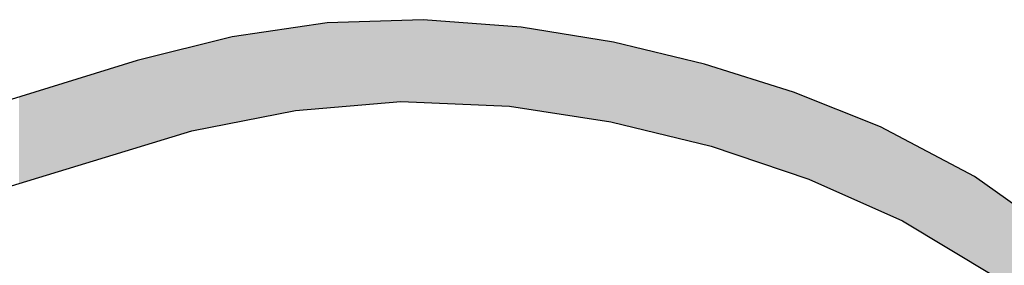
# Model space of a CAD drawing. Extents: x 1.5 to 29.6, y -198.1 to -103.6.
# Tile 19 of 35: x 5.6 to 8.7, y -132.3 to -131.6. Entities that reach past the tile are written whole.
import ezdxf

# ---------------------------------------------------------------- set-up
doc = ezdxf.new("R2010")
doc.units = 0
doc.layers.add('LAYER_3', color=7, linetype='CONTINUOUS')

# ---------------------------------------------------------------- blocks, each defined once
blk = doc.blocks.new('*U29')
at = {"layer": 'LAYER_3', "color": 1}
for points in [[(6.4884, -131.8435), (6.295, -131.6189), (6.4884, -131.5911)], [(6.5851, -131.8353), (6.4884, -131.5911), (6.5851, -131.5772)], [(6.4884, -131.8435), (6.4884, -131.5911), (6.5851, -131.8353)], [(6.8096, -131.8163), (6.5851, -131.5772), (6.8096, -131.5696)], [(6.5851, -131.8353), (6.5851, -131.5772), (6.8096, -131.8163)], [(6.8781, -131.8193), (6.8096, -131.5696), (6.8781, -131.5672)], [(6.8096, -131.8163), (6.8096, -131.5696), (6.8781, -131.8193)], [(6.8781, -131.8193), (6.8781, -131.5672), (7.1416, -131.8308)], [(7.1416, -131.8308), (6.8781, -131.5672), (7.1416, -131.5869)], [(7.1416, -131.8308), (7.1416, -131.5869), (7.177, -131.8362)], [(7.177, -131.8362), (7.1416, -131.5869), (7.177, -131.5896)], [(7.177, -131.8362), (7.177, -131.5896), (7.4504, -131.8783)], [(7.4504, -131.8783), (7.177, -131.5896), (7.4504, -131.6346)], [(6.295, -131.8816), (6.1715, -131.6498), (6.295, -131.6189)], [(6.295, -131.8816), (6.295, -131.6189), (6.4884, -131.8435)], [(6.1715, -131.9059), (6.0046, -131.6915), (6.1715, -131.6498)], [(6.1715, -131.9059), (6.1715, -131.6498), (6.295, -131.8816)], [(7.4504, -131.8783), (7.4504, -131.6346), (7.4587, -131.8803)], [(7.4587, -131.8803), (7.4504, -131.6346), (7.4587, -131.636)], [(7.4587, -131.8803), (7.4587, -131.636), (7.7362, -131.9477)], [(7.7362, -131.9477), (7.4587, -131.636), (7.7362, -131.7024)], [(6.0046, -131.9566), (5.8708, -131.7329), (6.0046, -131.6915)], [(6.0046, -131.9566), (6.0046, -131.6915), (6.1715, -131.9059)], [(7.7362, -131.9477), (7.7362, -131.7024), (7.7568, -131.9527)], [(7.7568, -131.9527), (7.7362, -131.7024), (7.7568, -131.7089)], [(7.7568, -131.9527), (7.7568, -131.7089), (8.0082, -132.0376)], [(8.0082, -132.0376), (7.7568, -131.7089), (8.0082, -131.7884)], [(5.8517, -132.0031), (5.8195, -131.7488), (5.8517, -131.7388)], [(5.8609, -132.0003), (5.8517, -131.7388), (5.8609, -131.7359)], [(5.8517, -132.0031), (5.8517, -131.7388), (5.8609, -132.0003)], [(5.8708, -131.9973), (5.8609, -131.7359), (5.8708, -131.7329)], [(5.8609, -132.0003), (5.8609, -131.7359), (5.8708, -131.9973)], [(5.8708, -131.9973), (5.8708, -131.7329), (6.0046, -131.9566)], [(5.7366, -132.0381), (5.6488, -131.8015), (5.7366, -131.7744)], [(5.7436, -132.036), (5.7366, -131.7744), (5.7436, -131.7722)], [(5.7366, -132.0381), (5.7366, -131.7744), (5.7436, -132.036)], [(5.806, -132.017), (5.7436, -131.7722), (5.806, -131.7529)], [(5.7436, -132.036), (5.7436, -131.7722), (5.806, -132.017)], [(5.8195, -132.0129), (5.806, -131.7529), (5.8195, -131.7488)], [(5.806, -132.017), (5.806, -131.7529), (5.8195, -132.0129)], [(5.8195, -132.0129), (5.8195, -131.7488), (5.8517, -132.0031)], [(5.6488, -132.0648), (5.6443, -131.8029), (5.6488, -131.8015)], [(5.6443, -132.0662), (5.6443, -131.8029), (5.6488, -132.0648)], [(5.6488, -132.0648), (5.6488, -131.8015), (5.7366, -132.0381)], [(8.0082, -132.0376), (8.0082, -131.7884), (8.0555, -132.0535)], [(8.0555, -132.0535), (8.0082, -131.7884), (8.0555, -131.8071)], [(8.0555, -132.0535), (8.0555, -131.8071), (8.2737, -132.1505)], [(8.2737, -132.1505), (8.0555, -131.8071), (8.2737, -131.8936)], [(8.2737, -132.1505), (8.2737, -131.8936), (8.341, -132.1803)], [(8.341, -132.1803), (8.2737, -131.8936), (8.341, -131.9289)], [(8.341, -132.1803), (8.341, -131.9289), (8.5612, -132.3127)], [(8.5612, -132.3127), (8.341, -131.9289), (8.5612, -132.0445)], [(8.5612, -132.3127), (8.5612, -132.0445), (8.6214, -132.3489)], [(8.6214, -132.3489), (8.5612, -132.0445), (8.6214, -132.0871)], [(8.6214, -132.3489), (8.6214, -132.0871), (9.1529, -132.7329)], [(9.1529, -132.7329), (8.6214, -132.0871), (9.1529, -132.4641)]]:
    blk.add_solid(points, dxfattribs=at)
blk = doc.blocks.new('BLOCK_2')
at = {"layer": 'LAYER_3'}
for points in [[(9.3504, -132.6042), (8.5612, -132.0445), (8.2737, -131.8936), (8.0082, -131.7884), (7.7362, -131.7024), (7.4587, -131.636), (7.177, -131.5896), (6.8781, -131.5672), (6.5851, -131.5772), (6.295, -131.6189), (6.0046, -131.6915), (5.0247, -131.9945)], [(5.2602, -132.183), (6.1715, -131.9059), (6.4884, -131.8435), (6.8096, -131.8163), (7.1416, -131.8308), (7.4504, -131.8783), (7.7568, -131.9527), (8.0555, -132.0535), (8.341, -132.1803), (8.6214, -132.3489)]]:
    blk.add_lwpolyline(points, dxfattribs=at)
at = {"layer": 'LAYER_3', "color": 1}
blk.add_blockref('*U29', (0, 0), dxfattribs=at)

msp = doc.modelspace()

# ---------------------------------------------------------------- block references
at = {"layer": 'LAYER_3'}
msp.add_blockref('BLOCK_2', (0, 0), dxfattribs=at)

doc.saveas('drawing.dxf')
